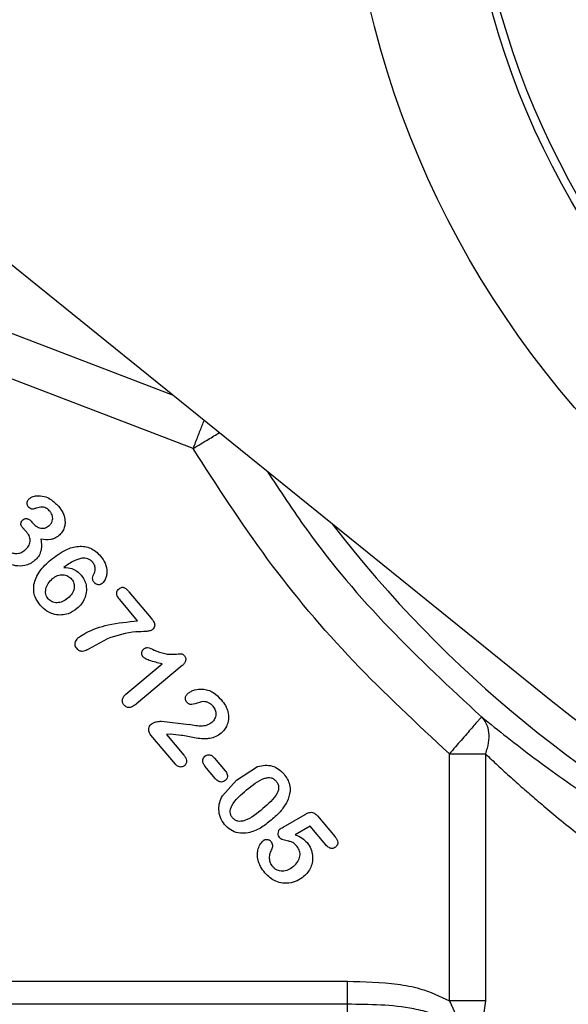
# Model space of a CAD drawing. Header units: inches. Extents: x 0.6 to 16.3, y 0.2 to 11.5.
# Tile 11 of 20: x 10.9 to 11.8, y 5.5 to 7.1. Entities that reach past the tile are written whole.
import ezdxf

# ---------------------------------------------------------------- set-up
doc = ezdxf.new("R2010")
doc.units = ezdxf.units.IN
doc.header["$MEASUREMENT"] = 0
doc.styles.add('SLDTEXTSTYLE0', font='TXT', dxfattribs={"width": 0.75})
doc.dimstyles.new('SLDDIMSTYLE1', dxfattribs={"dimtxt": 0.137795, "dimasz": 0.14, "dimexe": 0, "dimexo": 0.0625, "dimgap": 0.034449, "dimtad": 0, "dimdec": 1, "dimlfac": 1.5, "dimrnd": 1e-09, "dimzin": 12, "dimdsep": 46, "dimtxsty": 'SLDTEXTSTYLE0', "dimblk1": 'CLOSED', "dimblk2": 'CLOSED', "dimsah": 1, "dimcen": 0.09, "dimadec": 0, "dimazin": 3, "dimtfac": 1, "dimtdec": 1, "dimtofl": 0, "dimtmove": 0, "dimatfit": 3, "dimldrblk": 'CLOSED', "dimfxl": 0, "dimfrac": 2, "dimtolj": 1, "dimtzin": 12, "dimarcsym": 0})

# ---------------------------------------------------------------- blocks, each defined once
blk = doc.blocks.new('_Closed')
at = {"color": 0, "linetype": 'ByBlock', "lineweight": -2}
for p, q in [((-1, 0.166667), (0, 0)), ((-1, 0.166667), (-1, -0.166667)), ((0, 0), (-1, -0.166667)), ((0, 0), (-1, 0))]:
    blk.add_line(p, q, dxfattribs=at)
blk = doc.blocks.new('_D_5')
at = {"color": 7, "linetype": 'Continuous', "lineweight": 0}
for p, q in [((9.9298, 5.869), (9.9298, 3.2603)), ((12.1487, 4.88), (12.1487, 3.2603)), ((11.0437, 3.4981), (11.0017, 3.4981)), ((11.0017, 3.4981), (11.0017, 3.2794)), ((11.2473, 3.4981), (11.2893, 3.4981)), ((11.2893, 3.4981), (11.2893, 3.2794)), ((9.9298, 3.2997), (10.8808, 3.2997)), ((12.1487, 3.2997), (11.4101, 3.2997)), ((11.0017, 3.2794), (11.0437, 3.2794)), ((11.2893, 3.2794), (11.2473, 3.2794))]:
    blk.add_line(p, q, dxfattribs=at)
at = {"color": 7, "linetype": 'Continuous', "lineweight": 18, "xscale": 0.14, "yscale": 0.14, "rotation": 180.0000000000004}
blk.add_blockref('_Closed', (9.9298, 3.2997, -0.0896), dxfattribs=at)
at = {"color": 7, "linetype": 'Continuous', "lineweight": 18, "xscale": 0.14, "yscale": 0.14}
blk.add_blockref('_Closed', (12.1487, 3.2997, -0.0896), dxfattribs=at)
at = {"color": 7, "linetype": 'Continuous', "lineweight": 18, "char_height": 0.1378, "attachment_point": 1, "style": 'SLDTEXTSTYLE0'}
for s, insert in [('85', (11.0437, 3.457)), ('3.3', (11.0182, 3.2508))]:
    blk.add_mtext(s, dxfattribs=dict(at, insert=insert))

msp = doc.modelspace()

# ---------------------------------------------------------------- linework, layer by layer
at = {"color": 7, "linetype": 'Continuous', "lineweight": 25}
for p, q in [((10.7742, 6.7758), (11.7772, 5.9647)), ((11.1911, 6.3776), (10.8108, 6.5236)), ((10.9276, 6.2573), (10.9298, 6.2547)), ((11.1003, 6.0954), (11.0711, 6.1303)), ((11.0863, 6.1431), (11.1227, 6.0997)), ((11.0209, 6.0497), (11.0507, 6.0661)), ((11.0814, 5.9751), (11.1406, 6.0248)), ((11.1733, 6.0221), (11.0988, 5.9596)), ((11.1396, 5.9311), (11.1849, 5.9255)), ((11.1624, 5.8606), (11.1222, 5.9084)), ((11.1546, 5.9096), (11.1477, 5.9093)), ((11.1477, 5.9093), (11.1762, 5.8753)), ((11.2263, 5.8706), (11.2436, 5.85)), ((11.6106, 5.4731), (11.6106, 5.8777)), ((11.6694, 5.8777), (11.6694, 5.4731)), ((11.2279, 5.8369), (11.2107, 5.8575)), ((11.262, 5.8347), (11.2968, 5.8566)), ((11.2391, 5.8089), (11.262, 5.8347)), ((11.3387, 5.7577), (11.3744, 5.7783)), ((11.3947, 5.7759), (11.4235, 5.7415)), ((11.3827, 5.7592), (11.3584, 5.7451)), ((11.4086, 5.7283), (11.3827, 5.7592)), ((10.7739, 5.5051), (11.4436, 5.5051)), ((11.4436, 5.4674), (10.7628, 5.4674)), ((11.6106, 5.4731), (11.624, 5.4441)), ((11.6694, 5.4731), (11.663, 5.4237))]:
    msp.add_line(p, q, dxfattribs=at)
at = {"color": 8, "linetype": 'Continuous', "lineweight": 25}
msp.add_line((10.8358, 6.5889), (11.1585, 6.465), dxfattribs=at)
at = {"color": 7, "linetype": 'Continuous', "lineweight": 25}
for radius in [1.5428, 1.3507, 1.3373]:
    msp.add_circle((12.982, 7.4547), radius, dxfattribs=at)
at = {"color": 8, "linetype": 'Continuous', "lineweight": 25}
msp.add_arc((12.982, 7.4547), 1.9709, 217.5048, 322.4952, dxfattribs=at)
at = {"color": 7, "linetype": 'Continuous', "lineweight": 25}
msp.add_arc((12.982, 7.4547), 1.9161, 231.0407, 308.9593, dxfattribs=at)
at = {"color": 8, "linetype": 'Continuous', "lineweight": 25}
for points, knots in [([(11.2089, 6.4242), (11.2079, 6.4214), (11.2048, 6.4135), (11.1987, 6.3974), (11.1936, 6.3842), (11.1911, 6.3776)], [0, 0, 0, 0, 0.218892, 0.609446, 1, 1, 1, 1]), ([(11.1911, 6.3776), (11.1996, 6.3828), (11.2157, 6.3924), (11.2284, 6.4001), (11.2344, 6.4037)], [0, 0, 0, 0, 0.533619, 1, 1, 1, 1]), ([(11.3124, 6.3405), (11.3335, 6.3083), (11.3929, 6.2174), (11.5092, 6.081), (11.6118, 5.9857), (11.6631, 5.9381)], [0, 0, 0, 0, 0.215694, 0.607847, 1, 1, 1, 1])]:
    msp.add_open_spline(points, degree=3, knots=knots, dxfattribs=at)
at = {"color": 7, "linetype": 'Continuous', "lineweight": 25}
for points, knots in [([(11.6106, 5.8777), (11.5572, 5.9272), (11.4504, 6.0262), (11.3095, 6.194), (11.2305, 6.3165), (11.1911, 6.3776)], [0, 0, 0, 0, 0.333257, 0.666733, 1, 1, 1, 1]), ([(10.9216, 6.2823), (10.9211, 6.2832), (10.92, 6.2849), (10.9196, 6.2882), (10.92, 6.2913), (10.9216, 6.2939), (10.9228, 6.2951), (10.9235, 6.2957)], [0, 0, 0, 0, 0.196661, 0.399876, 0.654171, 0.818524, 1, 1, 1, 1]), ([(10.9235, 6.2957), (10.925, 6.2967), (10.9285, 6.2991), (10.9369, 6.3007), (10.9472, 6.2998), (10.9601, 6.2943), (10.9669, 6.2874), (10.9712, 6.2831)], [0, 0, 0, 0, 0.10142, 0.232787, 0.465497, 0.668795, 1, 1, 1, 1]), ([(10.9297, 6.2785), (10.9291, 6.2784), (10.9279, 6.2782), (10.9259, 6.2788), (10.9237, 6.2802), (10.9223, 6.2816), (10.9216, 6.2823)], [0, 0, 0, 0, 0.187232, 0.386665, 0.673397, 1, 1, 1, 1]), ([(10.9572, 6.2745), (10.9556, 6.2762), (10.9531, 6.2789), (10.9485, 6.2812), (10.9425, 6.2822), (10.9362, 6.2804), (10.9314, 6.279), (10.9297, 6.2785)], [0, 0, 0, 0, 0.231764, 0.36707, 0.49623, 0.828307, 1, 1, 1, 1]), ([(10.9558, 6.2515), (10.9569, 6.2526), (10.9591, 6.2548), (10.961, 6.259), (10.9617, 6.2631), (10.9613, 6.2672), (10.9598, 6.2711), (10.9581, 6.2733), (10.9572, 6.2745)], [0, 0, 0, 0, 0.184443, 0.362675, 0.520603, 0.672461, 0.828975, 1, 1, 1, 1]), ([(10.9712, 6.2831), (10.9737, 6.2797), (10.9784, 6.2733), (10.9815, 6.2633), (10.982, 6.2548), (10.9806, 6.2477), (10.9773, 6.2407), (10.9734, 6.2369), (10.9715, 6.235)], [0, 0, 0, 0, 0.233096, 0.445079, 0.575743, 0.70054, 0.847781, 1, 1, 1, 1]), ([(10.9124, 6.2477), (10.9114, 6.249), (10.91, 6.2509), (10.9094, 6.2539), (10.9096, 6.2562), (10.9107, 6.2587), (10.9121, 6.2601), (10.9128, 6.2609)], [0, 0, 0, 0, 0.32946, 0.46901, 0.60255, 0.790209, 1, 1, 1, 1]), ([(10.9128, 6.2609), (10.9137, 6.2615), (10.9154, 6.2626), (10.9182, 6.263), (10.9207, 6.2626), (10.9241, 6.2611), (10.9261, 6.259), (10.9276, 6.2573)], [0, 0, 0, 0, 0.184168, 0.354413, 0.486264, 0.619677, 1, 1, 1, 1]), ([(10.9192, 6.2406), (10.9183, 6.2415), (10.917, 6.243), (10.9154, 6.2445), (10.914, 6.2459), (10.9131, 6.2469), (10.9124, 6.2477)], [0, 0, 0, 0, 0.405784, 0.593965, 0.675642, 1, 1, 1, 1]), ([(10.9298, 6.2547), (10.9319, 6.2527), (10.9349, 6.2497), (10.94, 6.2477), (10.9435, 6.2469), (10.9469, 6.2471), (10.9511, 6.2481), (10.9539, 6.2501), (10.9558, 6.2515)], [0, 0, 0, 0, 0.290232, 0.4261, 0.554329, 0.65903, 0.765376, 1, 1, 1, 1]), ([(10.9161, 6.2111), (10.9183, 6.2132), (10.9214, 6.2162), (10.9238, 6.2213), (10.9247, 6.2252), (10.9247, 6.2291), (10.9235, 6.2346), (10.921, 6.2381), (10.9192, 6.2406)], [0, 0, 0, 0, 0.26683, 0.385367, 0.500114, 0.617627, 0.736539, 1, 1, 1, 1]), ([(10.9421, 6.2291), (10.9426, 6.2255), (10.9436, 6.2188), (10.9423, 6.209), (10.9385, 6.2004), (10.9341, 6.1961), (10.9319, 6.194)], [0, 0, 0, 0, 0.279717, 0.527123, 0.760156, 1, 1, 1, 1]), ([(10.9715, 6.235), (10.9692, 6.2333), (10.9652, 6.2304), (10.9551, 6.2274), (10.9476, 6.2284), (10.9421, 6.2291)], [0, 0, 0, 0, 0.273698, 0.472532, 1, 1, 1, 1]), ([(10.8854, 6.2133), (10.8868, 6.2119), (10.8895, 6.2092), (10.8951, 6.2065), (10.9018, 6.2054), (10.9095, 6.2065), (10.9139, 6.2096), (10.9161, 6.2111)], [0, 0, 0, 0, 0.169675, 0.339706, 0.53644, 0.76505, 1, 1, 1, 1]), ([(10.9582, 6.1954), (10.9662, 6.2015), (10.9799, 6.2118), (11, 6.2179), (11.0139, 6.2175), (11.0237, 6.2146), (11.0326, 6.2093), (11.0375, 6.2041), (11.04, 6.2014)], [0, 0, 0, 0, 0.326079, 0.552792, 0.664563, 0.771739, 0.881352, 1, 1, 1, 1]), ([(10.9319, 6.194), (10.9294, 6.1922), (10.9246, 6.1886), (10.9139, 6.185), (10.9015, 6.1848), (10.8895, 6.1888), (10.8799, 6.1948), (10.875, 6.2), (10.8725, 6.2027)], [0, 0, 0, 0, 0.135555, 0.27064, 0.499549, 0.677858, 0.834867, 1, 1, 1, 1]), ([(10.9411, 6.121), (10.9379, 6.1254), (10.9328, 6.1325), (10.9301, 6.1445), (10.9305, 6.1553), (10.934, 6.1663), (10.9424, 6.1808), (10.9519, 6.1895), (10.9582, 6.1954)], [0, 0, 0, 0, 0.184884, 0.303331, 0.42163, 0.555561, 0.702812, 1, 1, 1, 1]), ([(11.0092, 6.1979), (11.0048, 6.1967), (10.9941, 6.1937), (10.9852, 6.187), (10.9799, 6.1829)], [0, 0, 0, 0, 0.405821, 1, 1, 1, 1]), ([(11.0271, 6.1915), (11.0259, 6.1926), (11.0236, 6.195), (11.019, 6.197), (11.0142, 6.1981), (11.0109, 6.198), (11.0092, 6.1979)], [0, 0, 0, 0, 0.244833, 0.498723, 0.745111, 1, 1, 1, 1]), ([(11.04, 6.2014), (11.0427, 6.1977), (11.0483, 6.1899), (11.0506, 6.1781), (11.0497, 6.1691), (11.0478, 6.1639), (11.0454, 6.1596), (11.0434, 6.1576), (11.0425, 6.1567)], [0, 0, 0, 0, 0.279723, 0.579072, 0.704912, 0.829715, 0.917959, 1, 1, 1, 1]), ([(10.9799, 6.1829), (10.9844, 6.1826), (10.9919, 6.1821), (11.0016, 6.1771), (11.0059, 6.1726), (11.0081, 6.1703)], [0, 0, 0, 0, 0.41652, 0.700314, 1, 1, 1, 1]), ([(11.0288, 6.1719), (11.0294, 6.1732), (11.0306, 6.1757), (11.0314, 6.1805), (11.0307, 6.1862), (11.0283, 6.1897), (11.0271, 6.1915)], [0, 0, 0, 0, 0.202119, 0.397162, 0.695986, 1, 1, 1, 1]), ([(10.9542, 6.1314), (10.9533, 6.1325), (10.9516, 6.1348), (10.9502, 6.1389), (10.9497, 6.1433), (10.9505, 6.1495), (10.9538, 6.1574), (10.9587, 6.1621), (10.9613, 6.1646)], [0, 0, 0, 0, 0.115229, 0.226221, 0.339576, 0.461507, 0.718123, 1, 1, 1, 1]), ([(10.9613, 6.1646), (10.9639, 6.1665), (10.9678, 6.1693), (10.974, 6.1708), (10.9784, 6.1709), (10.9826, 6.1703), (10.9864, 6.1688), (10.9898, 6.1666), (10.9916, 6.1647), (10.9925, 6.1638)], [0, 0, 0, 0, 0.277877, 0.407574, 0.537691, 0.654937, 0.774109, 0.886909, 1, 1, 1, 1]), ([(10.9925, 6.1638), (10.9933, 6.1627), (10.9949, 6.1606), (10.9964, 6.1568), (10.997, 6.1528), (10.9966, 6.147), (10.9936, 6.1395), (10.9889, 6.135), (10.9864, 6.1326)], [0, 0, 0, 0, 0.113232, 0.223969, 0.338033, 0.452934, 0.707968, 1, 1, 1, 1]), ([(11.0081, 6.1703), (11.0099, 6.1678), (11.0135, 6.163), (11.0168, 6.1532), (11.0171, 6.1425), (11.014, 6.1318), (11.0088, 6.1227), (11.0037, 6.1178), (11.0012, 6.1154)], [0, 0, 0, 0, 0.148913, 0.292348, 0.495718, 0.660384, 0.828486, 1, 1, 1, 1]), ([(11.0295, 6.158), (11.0289, 6.1588), (11.0278, 6.1603), (11.0268, 6.1637), (11.0268, 6.1677), (11.0281, 6.1705), (11.0288, 6.1719)], [0, 0, 0, 0, 0.196807, 0.390627, 0.687072, 1, 1, 1, 1]), ([(11.0425, 6.1567), (11.0415, 6.156), (11.0395, 6.1547), (11.0365, 6.1545), (11.0341, 6.1549), (11.0317, 6.1558), (11.0304, 6.1571), (11.0295, 6.158)], [0, 0, 0, 0, 0.239026, 0.485423, 0.614321, 0.73958, 1, 1, 1, 1]), ([(11.0711, 6.1303), (11.0696, 6.1322), (11.0675, 6.1348), (11.0663, 6.1388), (11.0661, 6.1413), (11.0666, 6.1433), (11.0677, 6.1456), (11.0692, 6.147), (11.0702, 6.148)], [0, 0, 0, 0, 0.352915, 0.493011, 0.617493, 0.7052, 0.795831, 1, 1, 1, 1]), ([(11.0702, 6.148), (11.071, 6.1486), (11.0726, 6.1498), (11.0749, 6.1506), (11.0767, 6.1505), (11.0792, 6.1498), (11.0825, 6.1473), (11.085, 6.1446), (11.0863, 6.1431)], [0, 0, 0, 0, 0.163579, 0.296572, 0.369964, 0.442526, 0.682021, 1, 1, 1, 1]), ([(10.9864, 6.1326), (10.9836, 6.1305), (10.9783, 6.1266), (10.9703, 6.1248), (10.9645, 6.1252), (10.9605, 6.1263), (10.957, 6.1284), (10.9551, 6.1303), (10.9542, 6.1314)], [0, 0, 0, 0, 0.289765, 0.544394, 0.66356, 0.775158, 0.885214, 1, 1, 1, 1]), ([(11.0012, 6.1154), (10.9965, 6.1122), (10.9888, 6.1069), (10.9759, 6.1045), (10.9639, 6.1055), (10.9513, 6.1105), (10.9445, 6.1174), (10.9411, 6.121)], [0, 0, 0, 0, 0.247964, 0.411981, 0.572176, 0.780528, 1, 1, 1, 1]), ([(11.1227, 6.0997), (11.1244, 6.0975), (11.1268, 6.0945), (11.1284, 6.0899), (11.1284, 6.0874), (11.1278, 6.0854), (11.1267, 6.0831), (11.1252, 6.0818), (11.1242, 6.0808)], [0, 0, 0, 0, 0.3839737, 0.527999, 0.6501743, 0.7284273, 0.810982, 1, 1, 1, 1]), ([(11.0039, 6.0683), (11.0077, 6.0708), (11.0225, 6.0804), (11.0552, 6.0909), (11.0842, 6.0938), (11.1003, 6.0954)], [0, 0, 0, 0, 0.135892, 0.520593, 1, 1, 1, 1]), ([(11.1242, 6.0808), (11.1236, 6.0804), (11.1223, 6.0795), (11.1189, 6.0785), (11.1107, 6.0776), (11.0871, 6.0777), (11.0663, 6.0711), (11.0507, 6.0661)], [0, 0, 0, 0, 0.028829, 0.063712, 0.137774, 0.357617, 1, 1, 1, 1]), ([(11.0039, 6.0683), (11.0028, 6.0673), (11.0008, 6.0655), (10.9987, 6.0624), (10.9977, 6.0594), (10.9975, 6.0563), (10.9983, 6.0531), (10.9996, 6.0513), (11.0003, 6.0504)], [0, 0, 0, 0, 0.211188, 0.3921389, 0.5354186, 0.6752595, 0.8305601, 1, 1, 1, 1]), ([(11.0003, 6.0504), (11.001, 6.0496), (11.0023, 6.0482), (11.0047, 6.0468), (11.0073, 6.0459), (11.0108, 6.0457), (11.0154, 6.0469), (11.0189, 6.0487), (11.0209, 6.0497)], [0, 0, 0, 0, 0.132179, 0.253005, 0.368967, 0.487358, 0.706083, 1, 1, 1, 1]), ([(11.1092, 6.0365), (11.1087, 6.0373), (11.1076, 6.0389), (11.1072, 6.0417), (11.1075, 6.0441), (11.1081, 6.0462), (11.1091, 6.048), (11.1101, 6.0489), (11.1106, 6.0494)], [0, 0, 0, 0, 0.206143, 0.412051, 0.56584, 0.71053, 0.852888, 1, 1, 1, 1]), ([(11.1106, 6.0494), (11.1113, 6.0499), (11.1124, 6.0508), (11.1145, 6.0516), (11.1199, 6.0517), (11.124, 6.0494), (11.1275, 6.0476)], [0, 0, 0, 0, 0.128453, 0.23993, 0.364515, 1, 1, 1, 1]), ([(11.1406, 6.0248), (11.1336, 6.0266), (11.1242, 6.0288), (11.1135, 6.0329), (11.1105, 6.0354), (11.1092, 6.0365)], [0, 0, 0, 0, 0.648316, 0.858954, 1, 1, 1, 1]), ([(11.1275, 6.0476), (11.1332, 6.0452), (11.1442, 6.0408), (11.1595, 6.0403), (11.1689, 6.0415), (11.1734, 6.0413), (11.1753, 6.04), (11.1763, 6.0388), (11.177, 6.0381)], [0, 0, 0, 0, 0.353065, 0.686184, 0.875718, 0.905939, 0.946341, 1, 1, 1, 1]), ([(11.177, 6.0381), (11.1774, 6.0375), (11.1782, 6.0364), (11.179, 6.0345), (11.1793, 6.0324), (11.1789, 6.0295), (11.1771, 6.0257), (11.1747, 6.0234), (11.1733, 6.0221)], [0, 0, 0, 0, 0.1185294, 0.2292014, 0.3381258, 0.4516949, 0.7017096, 1, 1, 1, 1]), ([(11.1827, 5.9764), (11.1844, 5.9776), (11.1879, 5.9801), (11.1959, 5.9832), (11.2055, 5.9843), (11.2158, 5.9822), (11.2268, 5.9771), (11.2331, 5.9706), (11.2371, 5.9665)], [0, 0, 0, 0, 0.101529, 0.210658, 0.4164, 0.563956, 0.719875, 1, 1, 1, 1]), ([(11.0783, 5.9575), (11.0774, 5.9588), (11.0761, 5.9606), (11.0754, 5.9635), (11.0754, 5.9658), (11.076, 5.9683), (11.0777, 5.9717), (11.0799, 5.9737), (11.0814, 5.9751)], [0, 0, 0, 0, 0.226152, 0.330588, 0.435099, 0.564769, 0.698476, 1, 1, 1, 1]), ([(11.181, 5.9621), (11.1804, 5.963), (11.1792, 5.9646), (11.1785, 5.9674), (11.1786, 5.97), (11.1794, 5.9724), (11.1808, 5.9745), (11.182, 5.9758), (11.1827, 5.9764)], [0, 0, 0, 0, 0.195697, 0.375907, 0.527149, 0.672821, 0.82737, 1, 1, 1, 1]), ([(11.0988, 5.9596), (11.097, 5.9582), (11.0938, 5.9557), (11.0892, 5.9537), (11.0855, 5.9534), (11.0827, 5.954), (11.0803, 5.9554), (11.0789, 5.9568), (11.0783, 5.9575)], [0, 0, 0, 0, 0.290497, 0.51578, 0.641785, 0.757054, 0.872258, 1, 1, 1, 1]), ([(11.2049, 5.9629), (11.2004, 5.9613), (11.1946, 5.9591), (11.1877, 5.9582), (11.1849, 5.9589), (11.1828, 5.9601), (11.1816, 5.9614), (11.181, 5.9621)], [0, 0, 0, 0, 0.55968, 0.727412, 0.794112, 0.890934, 1, 1, 1, 1]), ([(11.2236, 5.9558), (11.2224, 5.9571), (11.22, 5.9596), (11.2154, 5.962), (11.2103, 5.9633), (11.2068, 5.963), (11.2049, 5.9629)], [0, 0, 0, 0, 0.2553673, 0.4931958, 0.7360711, 1, 1, 1, 1]), ([(11.2236, 5.9558), (11.2251, 5.9537), (11.2279, 5.9495), (11.2287, 5.9431), (11.2279, 5.9383), (11.2266, 5.9348), (11.2245, 5.9315), (11.2226, 5.9298), (11.2217, 5.9289)], [0, 0, 0, 0, 0.252507, 0.497164, 0.620237, 0.744132, 0.869114, 1, 1, 1, 1]), ([(11.2371, 5.9665), (11.2396, 5.9633), (11.2443, 5.9573), (11.247, 5.9502), (11.2483, 5.9469)], [0, 0, 0, 0, 0.5313154, 1, 1, 1, 1]), ([(11.2483, 5.9469), (11.249, 5.9425), (11.2501, 5.9348), (11.2471, 5.9247), (11.2429, 5.917), (11.239, 5.9132), (11.237, 5.9114)], [0, 0, 0, 0, 0.336203, 0.586635, 0.794028, 1, 1, 1, 1]), ([(11.6631, 5.9381), (11.6622, 5.937), (11.6603, 5.9348), (11.648, 5.9207), (11.6306, 5.9006), (11.6171, 5.8852), (11.6106, 5.8777)], [0, 0, 0, 0, 0.240555, 0.500001, 0.759447, 1, 1, 1, 1]), ([(11.6631, 5.9381), (11.6909, 5.9159), (11.7463, 5.8716), (11.8466, 5.8007), (11.9556, 5.7318), (12.0343, 5.69), (12.0732, 5.6693)], [0, 0, 0, 0, 0.251703, 0.50211, 0.754105, 1, 1, 1, 1]), ([(11.6631, 5.9381), (11.666, 5.9346), (11.6718, 5.9277), (11.6754, 5.9129), (11.6751, 5.8959), (11.6713, 5.8838), (11.6694, 5.8777)], [0, 0, 0, 0, 0.250036, 0.4999997, 0.7499636, 1, 1, 1, 1]), ([(11.1222, 5.9084), (11.1214, 5.9095), (11.1199, 5.9115), (11.1185, 5.9152), (11.1185, 5.9192), (11.1197, 5.9233), (11.1216, 5.9253), (11.1226, 5.9263)], [0, 0, 0, 0, 0.203029, 0.380655, 0.578609, 0.790625, 1, 1, 1, 1]), ([(11.1226, 5.9263), (11.1238, 5.9271), (11.1265, 5.9288), (11.1323, 5.9306), (11.1369, 5.9309), (11.1396, 5.9311)], [0, 0, 0, 0, 0.232123, 0.538776, 1, 1, 1, 1]), ([(11.2217, 5.9289), (11.2195, 5.9274), (11.2149, 5.9244), (11.202, 5.9219), (11.192, 5.924), (11.1849, 5.9255)], [0, 0, 0, 0, 0.204512, 0.433516, 1, 1, 1, 1]), ([(11.237, 5.9114), (11.2342, 5.9093), (11.2286, 5.9053), (11.2193, 5.9028), (11.2115, 5.9021), (11.2031, 5.9022), (11.1901, 5.9044), (11.1734, 5.9079), (11.1603, 5.9091), (11.1546, 5.9096)], [0, 0, 0, 0, 0.121513, 0.242309, 0.333936, 0.398911, 0.535921, 0.798751, 1, 1, 1, 1]), ([(11.1762, 5.8753), (11.1773, 5.8739), (11.1792, 5.8713), (11.1806, 5.8674), (11.1807, 5.8644), (11.1802, 5.8621), (11.179, 5.8601), (11.1778, 5.8589), (11.1772, 5.8584)], [0, 0, 0, 0, 0.281621, 0.504248, 0.631239, 0.748684, 0.868717, 1, 1, 1, 1]), ([(11.2107, 5.8575), (11.2094, 5.8592), (11.2077, 5.8616), (11.2068, 5.8653), (11.207, 5.8682), (11.208, 5.8712), (11.2097, 5.8728), (11.2105, 5.8736)], [0, 0, 0, 0, 0.342996, 0.488885, 0.62841, 0.809033, 1, 1, 1, 1]), ([(11.2105, 5.8736), (11.2115, 5.8743), (11.2135, 5.8757), (11.2168, 5.8762), (11.2195, 5.8757), (11.2229, 5.8743), (11.2249, 5.8721), (11.2263, 5.8706)], [0, 0, 0, 0, 0.207691, 0.400439, 0.52854, 0.657361, 1, 1, 1, 1]), ([(11.6694, 5.8777), (11.6761, 5.8715), (11.6896, 5.8587), (11.7111, 5.839), (11.7333, 5.8192), (11.7566, 5.7989), (11.7829, 5.7768), (11.8094, 5.7552), (11.8411, 5.7303), (11.875, 5.7049), (11.9148, 5.6763), (11.9547, 5.6493), (11.9954, 5.623), (12.0233, 5.6062), (12.0369, 5.5981)], [0, 0, 0, 0, 0.068875, 0.140681, 0.211146, 0.277215, 0.352453, 0.440802, 0.500774, 0.61073, 0.70758, 0.803774, 0.904773, 1, 1, 1, 1]), ([(11.1772, 5.8584), (11.1764, 5.8578), (11.1749, 5.8567), (11.172, 5.8559), (11.1687, 5.8559), (11.1652, 5.8576), (11.1634, 5.8595), (11.1624, 5.8606)], [0, 0, 0, 0, 0.173069, 0.337106, 0.528378, 0.743683, 1, 1, 1, 1]), ([(11.2968, 5.8566), (11.3009, 5.8576), (11.3087, 5.8596), (11.3206, 5.8581), (11.3316, 5.853), (11.3371, 5.8471), (11.34, 5.8441)], [0, 0, 0, 0, 0.259877, 0.499605, 0.740002, 1, 1, 1, 1]), ([(11.2436, 5.85), (11.2444, 5.849), (11.2458, 5.8471), (11.2473, 5.8438), (11.2476, 5.8403), (11.2465, 5.8366), (11.2447, 5.8348), (11.2438, 5.8339)], [0, 0, 0, 0, 0.212435, 0.390613, 0.590171, 0.789289, 1, 1, 1, 1]), ([(11.2788, 5.8184), (11.288, 5.8262), (11.2987, 5.8352), (11.3136, 5.8389), (11.3188, 5.8386), (11.3235, 5.8365), (11.3258, 5.8341), (11.327, 5.8328)], [0, 0, 0, 0, 0.630843, 0.73107, 0.81983, 0.906212, 1, 1, 1, 1]), ([(11.34, 5.8441), (11.342, 5.8414), (11.3459, 5.8362), (11.3495, 5.8266), (11.3507, 5.8139), (11.3473, 5.8049), (11.3452, 5.7994)], [0, 0, 0, 0, 0.210287, 0.406729, 0.636388, 1, 1, 1, 1]), ([(11.2438, 5.8339), (11.2428, 5.8332), (11.2409, 5.8319), (11.2378, 5.8313), (11.2352, 5.8316), (11.2316, 5.833), (11.2295, 5.8352), (11.2279, 5.8369)], [0, 0, 0, 0, 0.196705, 0.379687, 0.503886, 0.628281, 1, 1, 1, 1]), ([(11.327, 5.8328), (11.3281, 5.8314), (11.3302, 5.8286), (11.3315, 5.8235), (11.3309, 5.8182), (11.325, 5.8042), (11.3144, 5.7955), (11.3053, 5.7879)], [0, 0, 0, 0, 0.098445, 0.187369, 0.27561, 0.378891, 1, 1, 1, 1]), ([(11.2428, 5.7617), (11.2402, 5.7654), (11.235, 5.773), (11.2329, 5.786), (11.2342, 5.7982), (11.2375, 5.8053), (11.2391, 5.8089)], [0, 0, 0, 0, 0.271725, 0.541058, 0.764572, 1, 1, 1, 1]), ([(11.2559, 5.7729), (11.2548, 5.7743), (11.2528, 5.7771), (11.2517, 5.7821), (11.2523, 5.7874), (11.2585, 5.8017), (11.2695, 5.8107), (11.2788, 5.8184)], [0, 0, 0, 0, 0.093625, 0.179925, 0.268077, 0.371434, 1, 1, 1, 1]), ([(11.3452, 5.7994), (11.3421, 5.7944), (11.3351, 5.7829), (11.3248, 5.774), (11.319, 5.769)], [0, 0, 0, 0, 0.4356836, 1, 1, 1, 1]), ([(11.3053, 5.7879), (11.296, 5.78), (11.2852, 5.7707), (11.2699, 5.7668), (11.2645, 5.767), (11.2596, 5.769), (11.2572, 5.7715), (11.2559, 5.7729)], [0, 0, 0, 0, 0.624418, 0.728639, 0.817022, 0.904308, 1, 1, 1, 1]), ([(11.3744, 5.7783), (11.376, 5.7792), (11.3789, 5.7808), (11.3831, 5.7819), (11.3867, 5.7818), (11.3909, 5.78), (11.3932, 5.7775), (11.3947, 5.7759)], [0, 0, 0, 0, 0.23494, 0.424999, 0.564402, 0.705534, 1, 1, 1, 1]), ([(11.2815, 5.748), (11.2759, 5.7475), (11.2659, 5.7468), (11.2522, 5.7523), (11.246, 5.7585), (11.2428, 5.7617)], [0, 0, 0, 0, 0.3898501, 0.6916453, 1, 1, 1, 1]), ([(11.319, 5.769), (11.3134, 5.7643), (11.3022, 5.7549), (11.2884, 5.7503), (11.2815, 5.748)], [0, 0, 0, 0, 0.503045, 1, 1, 1, 1]), ([(11.3337, 5.7546), (11.3338, 5.7547), (11.3343, 5.7551), (11.336, 5.7561), (11.3375, 5.757), (11.3387, 5.7577)], [0, 0, 0, 0, 0.103139, 0.304135, 1, 1, 1, 1]), ([(11.3329, 5.7402), (11.3322, 5.7412), (11.3308, 5.7433), (11.3303, 5.7474), (11.3309, 5.7507), (11.3322, 5.7532), (11.3332, 5.7542), (11.3337, 5.7546)], [0, 0, 0, 0, 0.2387756, 0.4756544, 0.7473694, 0.8730888, 1, 1, 1, 1]), ([(11.3584, 5.7451), (11.3623, 5.7435), (11.3695, 5.7403), (11.3751, 5.7348), (11.3777, 5.7323)], [0, 0, 0, 0, 0.53644, 1, 1, 1, 1]), ([(11.4235, 5.7415), (11.4246, 5.7401), (11.4266, 5.7376), (11.428, 5.7338), (11.428, 5.7309), (11.4274, 5.7287), (11.4261, 5.7266), (11.4249, 5.7255), (11.4243, 5.7249)], [0, 0, 0, 0, 0.2852193, 0.5052554, 0.6236624, 0.7400015, 0.8629676, 1, 1, 1, 1]), ([(11.3088, 5.6827), (11.3062, 5.6861), (11.3014, 5.6924), (11.2973, 5.7029), (11.2963, 5.7122), (11.2972, 5.7208), (11.3001, 5.7285), (11.3038, 5.7329), (11.3056, 5.735)], [0, 0, 0, 0, 0.220922, 0.410737, 0.57941, 0.70033, 0.85842, 1, 1, 1, 1]), ([(11.319, 5.7335), (11.3186, 5.734), (11.3177, 5.7349), (11.316, 5.736), (11.3142, 5.7367), (11.3117, 5.737), (11.3092, 5.7368), (11.307, 5.736), (11.3061, 5.7353), (11.3056, 5.735)], [0, 0, 0, 0, 0.134413, 0.262636, 0.390265, 0.522974, 0.772168, 0.88663, 1, 1, 1, 1]), ([(11.3195, 5.7201), (11.3201, 5.7213), (11.3212, 5.7237), (11.3217, 5.7273), (11.321, 5.7307), (11.3197, 5.7326), (11.319, 5.7335)], [0, 0, 0, 0, 0.28731, 0.534014, 0.760978, 1, 1, 1, 1]), ([(11.3613, 5.7258), (11.36, 5.7272), (11.3579, 5.7297), (11.3538, 5.7328), (11.35, 5.7338), (11.3462, 5.7347), (11.3415, 5.7359), (11.3363, 5.7371), (11.3336, 5.7396), (11.3329, 5.7402)], [0, 0, 0, 0, 0.1722032, 0.2955285, 0.479404, 0.5219824, 0.6601113, 0.9238007, 1, 1, 1, 1]), ([(11.3555, 5.6931), (11.3582, 5.6956), (11.362, 5.6993), (11.365, 5.7054), (11.3662, 5.7099), (11.3664, 5.7143), (11.3653, 5.7199), (11.3629, 5.7235), (11.3613, 5.7258)], [0, 0, 0, 0, 0.291194, 0.421319, 0.54735, 0.659567, 0.772731, 1, 1, 1, 1]), ([(11.3777, 5.7323), (11.38, 5.7291), (11.3845, 5.7226), (11.387, 5.7116), (11.3868, 5.7012), (11.384, 5.6919), (11.3792, 5.6833), (11.3744, 5.6788), (11.372, 5.6765)], [0, 0, 0, 0, 0.189787, 0.377225, 0.531788, 0.686436, 0.841383, 1, 1, 1, 1]), ([(11.4243, 5.7249), (11.4234, 5.7242), (11.4216, 5.723), (11.4186, 5.7225), (11.416, 5.7228), (11.4123, 5.7244), (11.4101, 5.7267), (11.4086, 5.7283)], [0, 0, 0, 0, 0.183737, 0.351276, 0.488081, 0.626443, 1, 1, 1, 1]), ([(11.3215, 5.6928), (11.3201, 5.6947), (11.3175, 5.6985), (11.3161, 5.7056), (11.3166, 5.713), (11.3185, 5.7176), (11.3195, 5.7201)], [0, 0, 0, 0, 0.239212, 0.477504, 0.727958, 1, 1, 1, 1]), ([(11.3555, 5.6931), (11.3527, 5.691), (11.3472, 5.687), (11.339, 5.6852), (11.3328, 5.6857), (11.3286, 5.6871), (11.3246, 5.6895), (11.3226, 5.6917), (11.3215, 5.6928)], [0, 0, 0, 0, 0.276946, 0.525451, 0.643808, 0.760151, 0.876975, 1, 1, 1, 1]), ([(11.372, 5.6765), (11.3686, 5.674), (11.3614, 5.6688), (11.3492, 5.6653), (11.3372, 5.6655), (11.3265, 5.6685), (11.3167, 5.6743), (11.3115, 5.6799), (11.3088, 5.6827)], [0, 0, 0, 0, 0.17924, 0.372951, 0.523816, 0.680757, 0.834948, 1, 1, 1, 1]), ([(11.4436, 5.5051), (11.4711, 5.5044), (11.5109, 5.5033), (11.5678, 5.4934), (11.5948, 5.4806), (11.6106, 5.4731)], [0, 0, 0, 0, 0.479555, 0.696123, 1, 1, 1, 1]), ([(11.6342, 5.3946), (11.634, 5.3983), (11.6335, 5.4059), (11.6288, 5.417), (11.6216, 5.4278), (11.6067, 5.4412), (11.583, 5.4527), (11.5273, 5.4667), (11.4802, 5.4671), (11.4436, 5.4674)], [0, 0, 0, 0, 0.04966, 0.101932, 0.15927, 0.223772, 0.370133, 0.510452, 1, 1, 1, 1])]:
    msp.add_open_spline(points, degree=3, knots=knots, dxfattribs=at)
for points in [[(11.6106, 5.8777), (11.6161, 5.8777), (11.6272, 5.8777), (11.6429, 5.8777), (11.6575, 5.8777), (11.6655, 5.8777), (11.6694, 5.8777)], [(11.4436, 5.4674), (11.4436, 5.4691), (11.4436, 5.4725), (11.4436, 5.4817), (11.4436, 5.4928), (11.4436, 5.501), (11.4436, 5.5051)], [(11.4436, 5.3919), (11.4436, 5.4002), (11.4436, 5.4166), (11.4436, 5.4388), (11.4436, 5.4571), (11.4436, 5.4639), (11.4436, 5.4674)], [(11.6694, 5.4731), (11.6655, 5.4731), (11.6575, 5.4731), (11.6429, 5.4731), (11.6272, 5.4731), (11.6161, 5.4731), (11.6106, 5.4731)]]:
    msp.add_open_spline(points, degree=3, dxfattribs=at)

# ---------------------------------------------------------------- dimensions: what is measured, and where the dimension line sits
at = {"color": 7, "linetype": 'Continuous', "lineweight": 18}
dim = msp.add_linear_dim(base=(12.1487, 3.2997), p1=(9.9298, 5.9084), p2=(12.1487, 4.9193), dimstyle='SLDDIMSTYLE1', dxfattribs=at)
dim.commit()
dim.dimension.update_dxf_attribs({"geometry": '_D_5', "text_midpoint": (11.1455, 3.2997), "dimtype": 160})

doc.saveas('drawing.dxf')
